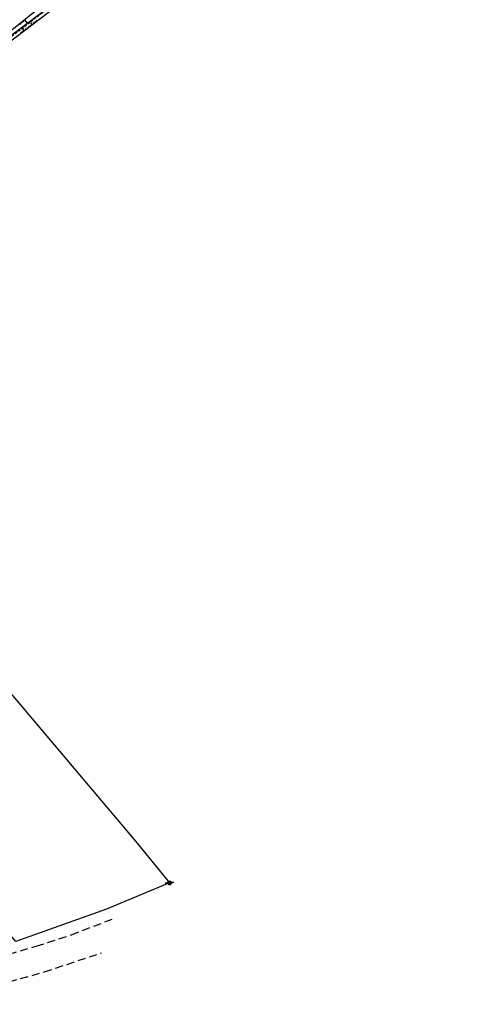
# Model space of a CAD drawing. Extents: x 1616800 to 1632437, y 2248456 to 2251974.
# Tile 242 of 256: x 1618237 to 1618352, y 2251022 to 2251271. Entities that reach past the tile are written whole.
import ezdxf

# ---------------------------------------------------------------- set-up
doc = ezdxf.new("R2010")
doc.units = 0
doc.header["$LTSCALE"] = 2
for name, pattern in [('CHEMIN', [1.5, 1, -0.5]), ('CONTINU', [0]), ('FOSSE', [0.5, 0.3, -0.2])]:
    doc.linetypes.add(name, pattern=pattern)
doc.layers.get('0').update_dxf_attribs({"linetype": 'CONTINUOUS'})
for name, color, linetype in [('Y - FDP TOPO-LIMITES', 8, 'CONTINUOUS'), ('Y - FDP TOPO-LIMITES_ 98061', 8, 'CONTINUOUS'), ('Y-FDP TOPO-TOP_AXE_FOSSE', 8, 'CONTINUOUS'), ('Y-FDP TOPO-TOP_BARBULE', 8, 'CONTINUOUS'), ('Y-FDP TOPO-TOP_BORNE', 8, 'CONTINUOUS'), ('Y-FDP TOPO-TOP_TALUS', 8, 'CONTINUOUS'), ('Y-FDP TOPO-TOP_VOIRIE', 8, 'CHEMIN')]:
    doc.layers.add(name, color=color, linetype=linetype)

# ---------------------------------------------------------------- blocks, each defined once
blk = doc.blocks.new('remembrement')
at = {"color": 0}
for p, q in [((0.38, 0.33, -10), (0.86, 0.76, -10)), ((-0.84, -0.75, -10), (-0.37, -0.34, -10))]:
    blk.add_line(p, q, dxfattribs=at)
for radius in [0.5, 0.25]:
    blk.add_circle((0, 0), radius, dxfattribs=at)

msp = doc.modelspace()

# ---------------------------------------------------------------- linework, layer by layer
at = {"layer": 'Y - FDP TOPO-LIMITES', "flags": 128}
msp.add_lwpolyline([(1618159.8898, 2251128.1121), (1618188.0254, 2251152.4292), (1618189.5386, 2251153.7374), (1618196.8589, 2251145.0181), (1618229.4013, 2251106.8301), (1618265.9976, 2251063.6014), (1618274.6116, 2251053.0419), (1618258.712, 2251046.3718), (1618235.8049, 2251038.2564)], close=True, dxfattribs=at)
at = {"layer": 'Y - FDP TOPO-LIMITES_ 98061', "flags": 128}
msp.add_lwpolyline([(1618000.033, 2251119.6372), (1618010.804, 2251118.9442), (1618115.6175, 2251197.6704), (1618016.3138, 2251311.8142), (1617999.4777, 2251326.37), (1617969.9379, 2251352.0601), (1617934.7754, 2251382.3083), (1618000.3795, 2251451.6653), (1618016.0396, 2251467.7735), (1618112.1715, 2251442.2887), (1618276.1045, 2251385.219), (1618332.7249, 2251346.7882), (1618346.2552, 2251357.2778), (1618351.6069, 2251354.908), (1618148.3489, 2251202.3141), (1618189.5386, 2251153.7374), (1618188.0254, 2251152.4292), (1618159.8898, 2251128.1121), (1618124.8252, 2251097.8039), (1618067.4989, 2251048.255), (1618052.0285, 2251063.7931), (1618022.5176, 2251095.4882), (1618000.033, 2251119.6372)], dxfattribs=at)
msp.add_lwpolyline([(1618159.8898, 2251128.1121), (1618188.0254, 2251152.4292), (1618189.5386, 2251153.7374), (1618196.8589, 2251145.0181), (1618229.4013, 2251106.8301), (1618265.9976, 2251063.6014), (1618274.6116, 2251053.0419), (1618258.712, 2251046.3718), (1618235.8049, 2251038.2564)], close=True, dxfattribs=at)
at = {"layer": 'Y-FDP TOPO-TOP_AXE_FOSSE', "linetype": 'FOSSE', "elevation": 201.34, "flags": 128}
msp.add_lwpolyline([(1618156.4306, 2251125.508), (1618166.9996, 2251135.119), (1618182.6476, 2251148.697), (1618188.6966, 2251154.37), (1618177.6926, 2251167.258), (1618166.1366, 2251181.139), (1618153.7296, 2251195.795), (1618149.3776, 2251201.621, -0.36564479), (1618149.4576, 2251203.064), (1618168.1926, 2251217.356), (1618183.4896, 2251228.595), (1618197.1766, 2251238.452), (1618213.2316, 2251250.796), (1618229.0026, 2251262.397), (1618243.6426, 2251273.746), (1618251.0196, 2251279.042), (1618252.9486, 2251281.227), (1618271.6956, 2251294.531), (1618289.8346, 2251308.431), (1618308.3586, 2251322.36), (1618326.3986, 2251335.924), (1618340.9166, 2251347.588), (1618348.7706, 2251353.165)], format="xyb", dxfattribs=at)
at = {"layer": 'Y-FDP TOPO-TOP_BARBULE'}
for p, q in [((1618237.9861, 2251271.0659), (1618238.6543, 2251270.22)), ((1618241.1213, 2251270.7692), (1618241.0042, 2251270.9237)), ((1618236.809, 2251270.1361), (1618237.0074, 2251269.8849)), ((1618237.2014, 2251270.4461), (1618237.4005, 2251270.194)), ((1618237.9336, 2251268.3529), (1618237.5641, 2251268.8404)), ((1618237.5937, 2251270.756), (1618237.7935, 2251270.5031)), ((1618238.3321, 2251268.6549), (1618238.2204, 2251268.8022)), ((1618238.7306, 2251268.957), (1618238.6181, 2251269.1053)), ((1618239.129, 2251269.259), (1618239.0158, 2251269.4084)), ((1618239.5275, 2251269.561), (1618239.4135, 2251269.7114)), ((1618239.926, 2251269.8631), (1618239.5433, 2251270.3679)), ((1618240.3244, 2251270.1651), (1618240.2088, 2251270.3176)), ((1618240.7229, 2251270.4672), (1618240.6065, 2251270.6207)), ((1618237.1367, 2251267.7488), (1618237.0274, 2251267.893)), ((1618237.5352, 2251268.0509), (1618237.4251, 2251268.1961))]:
    msp.add_line(p, q, dxfattribs=at)
at = {"layer": 'Y-FDP TOPO-TOP_TALUS', "linetype": 'CONTINU', "elevation": 201.34, "flags": 128}
for points in [[(1618191.4506, 2251152.345), (1618189.1546, 2251154.963), (1618178.2186, 2251167.644), (1618166.5216, 2251181.613), (1618154.0846, 2251196.045), (1618150.1926, 2251201.47, -0.37509871), (1618150.2966, 2251202.619), (1618168.4386, 2251216.809), (1618184.1106, 2251227.925), (1618197.6936, 2251237.892), (1618213.6916, 2251250.294), (1618229.4576, 2251261.928), (1618244.2886, 2251273.17), (1618253.4346, 2251279.981), (1618272.0646, 2251293.613), (1618290.5806, 2251307.57), (1618308.6406, 2251321.083), (1618326.9866, 2251335.028), (1618342.2636, 2251346.006), (1618350.4086, 2251352.347)], [(1618155.2456, 2251125.635), (1618166.5336, 2251135.708), (1618182.2566, 2251149.184), (1618187.6676, 2251154.3), (1618177.0676, 2251166.956), (1618165.3646, 2251180.513), (1618152.9476, 2251195.166), (1618147.4166, 2251201.665, -0.27375475), (1618148.2686, 2251203.784), (1618167.6966, 2251218.005), (1618182.8656, 2251229.353), (1618196.5976, 2251239.055), (1618212.5556, 2251251.646), (1618228.3796, 2251263.478), (1618242.4756, 2251274.612), (1618250.7186, 2251280.602)]]:
    msp.add_lwpolyline(points, format="xyb", dxfattribs=at)
at = {"layer": 'Y-FDP TOPO-TOP_VOIRIE'}
for points in [[(1618213.9456, 2251029.0611), (1618240.9386, 2251037.0697), (1618249.8614, 2251039.9353), (1618260.6973, 2251044.1143)], [(1618213.8934, 2251022.3671), (1618242.985, 2251030.555), (1618257.4072, 2251035.349)]]:
    msp.add_lwpolyline(points, dxfattribs=at)

# ---------------------------------------------------------------- block references
at = {"layer": 'Y-FDP TOPO-TOP_BORNE', "xscale": 1.000005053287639, "yscale": 1.000005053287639, "rotation": 144.4477690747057}
msp.add_blockref('remembrement', (1618274.62, 2251053.042, 1000), dxfattribs=at)

doc.saveas('drawing.dxf')
